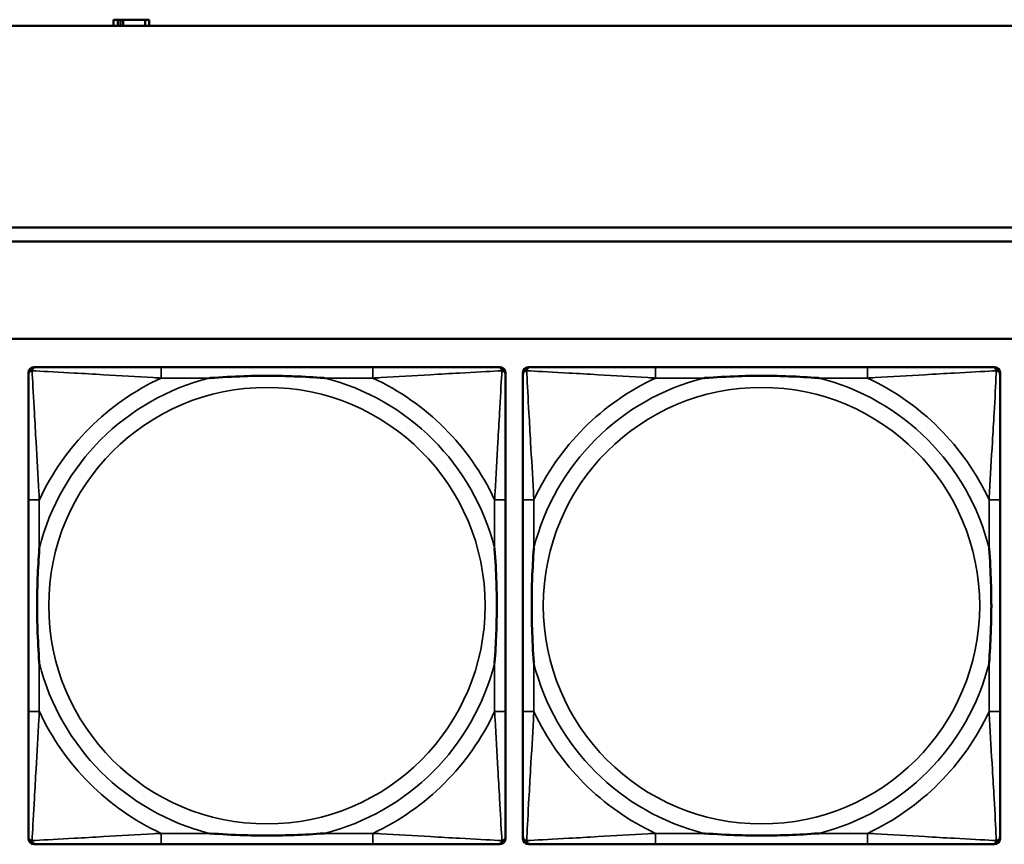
# Model space of a CAD drawing. Header units: inches. Extents: x 1.9 to 64.4, y 1.6 to 69.2.
# Tile 229 of 256: x 38.1 to 39.5, y 58.1 to 59.3. Entities that reach past the tile are written whole.
import ezdxf

# ---------------------------------------------------------------- set-up
doc = ezdxf.new("R2010")
doc.units = ezdxf.units.IN
doc.header["$MEASUREMENT"] = 0
doc.layers.add('Visible (ANSI)', color=7, linetype='Continuous', lineweight=50)
doc.layers.add('Visible Narrow (ANSI)', color=7, linetype='Continuous', lineweight=35)

msp = doc.modelspace()

# ---------------------------------------------------------------- linework, layer by layer
at = {"layer": 'Visible (ANSI)'}
for p, q in [((38.1954, 59.2746), (38.1896, 59.2746)), ((38.1896, 59.2746), (38.1896, 59.266)), ((38.1954, 59.2746), (38.1994, 59.2746)), ((38.1954, 59.266), (38.1954, 59.2746)), ((38.1994, 59.266), (38.1994, 59.2746)), ((38.1994, 59.2746), (38.2035, 59.2746)), ((38.2035, 59.2746), (38.2035, 59.266)), ((38.2035, 59.2746), (38.2347, 59.2746)), ((38.2347, 59.2746), (38.2347, 59.266)), ((38.2406, 59.2746), (38.2347, 59.2746)), ((38.2406, 59.266), (38.2406, 59.2746)), ((39.4857, 59.266), (36.9175, 59.266)), ((34.9375, 58.9763), (45.17, 58.9763)), ((45.17, 58.9563), (34.9375, 58.9563)), ((22.395, 58.8163), (45.17, 58.8163)), ((38.0672, 58.0989), (38.0672, 58.7681)), ((38.0751, 58.776), (38.079, 58.776)), ((38.5617, 58.776), (38.2577, 58.776)), ((38.7404, 58.776), (38.7443, 58.776)), ((38.7522, 58.7681), (38.7522, 58.7642)), ((38.7772, 58.0989), (38.7772, 58.7681)), ((38.7851, 58.776), (38.789, 58.776)), ((39.2717, 58.776), (38.9677, 58.776)), ((39.4504, 58.776), (39.4543, 58.776)), ((39.4622, 58.7681), (39.4622, 58.7642)), ((38.0672, 58.5855), (38.0672, 58.2815)), ((38.7522, 58.2815), (38.7522, 58.5855)), ((38.7772, 58.5855), (38.7772, 58.2815)), ((39.4622, 58.2815), (39.4622, 58.5855)), ((38.7522, 58.1028), (38.7522, 58.0989)), ((39.4622, 58.1028), (39.4622, 58.0989)), ((38.7443, 58.091), (38.0751, 58.091)), ((38.2577, 58.091), (38.5617, 58.091)), ((39.4543, 58.091), (38.7851, 58.091)), ((38.9677, 58.091), (39.2717, 58.091))]:
    msp.add_line(p, q, dxfattribs=at)
for centre, radius, start, end in [((38.0751, 58.7681), 0.00787, 90, 180), ((38.079, 58.7642), 0.0118, 90, 180), ((38.7404, 58.7642), 0.0118, 0, 90), ((38.7443, 58.7681), 0.00787, 0, 90), ((38.7851, 58.7681), 0.00787, 90, 180), ((38.789, 58.7642), 0.0118, 90, 180), ((39.4504, 58.7642), 0.0118, 0, 90), ((39.4543, 58.7681), 0.00787, 0, 90), ((38.079, 58.1028), 0.0118, 180, 270), ((38.7404, 58.1028), 0.0118, 270, 360), ((38.789, 58.1028), 0.0118, 180, 270), ((39.4504, 58.1028), 0.0118, 270, 360), ((38.0751, 58.0989), 0.00787, 180, 270), ((38.7443, 58.0989), 0.00787, 270, 0), ((38.7851, 58.0989), 0.00787, 180, 270), ((39.4543, 58.0989), 0.00787, 270, 0)]:
    msp.add_arc(centre, radius, start, end, dxfattribs=at)
for points, knots in [([(38.0672, 58.7642), (38.0672, 58.7493), (38.0672, 58.7077), (38.0672, 58.6671), (38.0672, 58.6405), (38.0672, 58.6127), (38.0672, 58.5855)], [-0.5252205, -0.5252205, -0.5252205, -0.5252205, -0.20743, -0.20743, -0.20743, 0, 0, 0, 0]), ([(38.2577, 58.776), (38.2542, 58.776), (38.2506, 58.776), (38.247, 58.776), (38.2138, 58.776), (38.1801, 58.776), (38.1492, 58.776), (38.1223, 58.776), (38.0967, 58.776), (38.0833, 58.776), (38.0817, 58.776), (38.0802, 58.776), (38.079, 58.776)], [0, 0, 0, 0, 0.0272471, 0.0272471, 0.0272471, 0.2790553, 0.2790553, 0.2790553, 0.4988354, 0.4988354, 0.4988354, 0.5252205, 0.5252205, 0.5252205, 0.5252205]), ([(38.7404, 58.776), (38.7255, 58.776), (38.6839, 58.776), (38.6433, 58.776), (38.6167, 58.776), (38.5889, 58.776), (38.5617, 58.776)], [-0.5252205, -0.5252205, -0.5252205, -0.5252205, -0.20743, -0.20743, -0.20743, 0, 0, 0, 0]), ([(38.7522, 58.5855), (38.7522, 58.589), (38.7522, 58.5926), (38.7522, 58.5962), (38.7522, 58.6294), (38.7522, 58.6631), (38.7522, 58.694), (38.7522, 58.7209), (38.7522, 58.7465), (38.7522, 58.7599), (38.7522, 58.7615), (38.7522, 58.763), (38.7522, 58.7642)], [0, 0, 0, 0, 0.0272471, 0.0272471, 0.0272471, 0.2790553, 0.2790553, 0.2790553, 0.4988354, 0.4988354, 0.4988354, 0.5252205, 0.5252205, 0.5252205, 0.5252205]), ([(38.7772, 58.7642), (38.7772, 58.7493), (38.7772, 58.7077), (38.7772, 58.6671), (38.7772, 58.6405), (38.7772, 58.6127), (38.7772, 58.5855)], [-0.5252205, -0.5252205, -0.5252205, -0.5252205, -0.20743, -0.20743, -0.20743, 0, 0, 0, 0]), ([(38.9677, 58.776), (38.9642, 58.776), (38.9606, 58.776), (38.957, 58.776), (38.9238, 58.776), (38.8901, 58.776), (38.8592, 58.776), (38.8323, 58.776), (38.8067, 58.776), (38.7933, 58.776), (38.7917, 58.776), (38.7902, 58.776), (38.789, 58.776)], [0, 0, 0, 0, 0.0272471, 0.0272471, 0.0272471, 0.2790553, 0.2790553, 0.2790553, 0.4988354, 0.4988354, 0.4988354, 0.5252205, 0.5252205, 0.5252205, 0.5252205]), ([(39.4504, 58.776), (39.4355, 58.776), (39.3939, 58.776), (39.3533, 58.776), (39.3267, 58.776), (39.2989, 58.776), (39.2717, 58.776)], [-0.5252205, -0.5252205, -0.5252205, -0.5252205, -0.20743, -0.20743, -0.20743, 0, 0, 0, 0]), ([(39.4622, 58.5855), (39.4622, 58.589), (39.4622, 58.5926), (39.4622, 58.5962), (39.4622, 58.6294), (39.4622, 58.6631), (39.4622, 58.694), (39.4622, 58.7209), (39.4622, 58.7465), (39.4622, 58.7599), (39.4622, 58.7615), (39.4622, 58.763), (39.4622, 58.7642)], [0, 0, 0, 0, 0.0272471, 0.0272471, 0.0272471, 0.2790553, 0.2790553, 0.2790553, 0.4988354, 0.4988354, 0.4988354, 0.5252205, 0.5252205, 0.5252205, 0.5252205]), ([(38.327, 58.7603), (38.3274, 58.7603), (38.3278, 58.7603), (38.3443, 58.7616), (38.3604, 58.7624), (38.3834, 58.7631), (38.3901, 58.7633), (38.3992, 58.7634), (38.4017, 58.7634), (38.4058, 58.7634), (38.4074, 58.7634), (38.4105, 58.7634), (38.412, 58.7634), (38.4156, 58.7634), (38.4177, 58.7634), (38.4238, 58.7634), (38.428, 58.7633), (38.4377, 58.7631), (38.4433, 58.7629), (38.4631, 58.7622), (38.4771, 58.7614), (38.4916, 58.7603), (38.492, 58.7603), (38.4925, 58.7603)], [-0.416114, -0.416114, -0.416114, -0.416114, -0.4127691, -0.4127691, -0.2896446, -0.2896446, -0.2388934, -0.2388934, -0.2201881, -0.2201881, -0.2080204, -0.2080204, -0.196499, -0.196499, -0.1809939, -0.1809939, -0.149741, -0.149741, -0.1073162, -0.1073162, 0, 0, 0.0033356, 0.0033356, 0.0033356, 0.0033356]), ([(39.037, 58.7603), (39.0374, 58.7603), (39.0378, 58.7603), (39.0543, 58.7616), (39.0704, 58.7624), (39.0934, 58.7631), (39.1001, 58.7633), (39.1092, 58.7634), (39.1117, 58.7634), (39.1158, 58.7634), (39.1174, 58.7634), (39.1205, 58.7634), (39.122, 58.7634), (39.1256, 58.7634), (39.1277, 58.7634), (39.1338, 58.7634), (39.138, 58.7633), (39.1477, 58.7631), (39.1533, 58.7629), (39.1731, 58.7622), (39.1871, 58.7614), (39.2016, 58.7603), (39.202, 58.7603), (39.2025, 58.7603)], [-0.416114, -0.416114, -0.416114, -0.416114, -0.4127691, -0.4127691, -0.2896446, -0.2896446, -0.2388934, -0.2388934, -0.2201881, -0.2201881, -0.2080204, -0.2080204, -0.196499, -0.196499, -0.1809939, -0.1809939, -0.149741, -0.149741, -0.1073162, -0.1073162, 0, 0, 0.0033356, 0.0033356, 0.0033356, 0.0033356]), ([(38.0829, 58.3508), (38.0829, 58.3512), (38.0829, 58.3516), (38.0816, 58.3681), (38.0808, 58.3842), (38.0801, 58.4071), (38.0799, 58.4138), (38.0798, 58.423), (38.0798, 58.4255), (38.0798, 58.4296), (38.0798, 58.4312), (38.0798, 58.4343), (38.0798, 58.4358), (38.0798, 58.4394), (38.0798, 58.4415), (38.0798, 58.4476), (38.0799, 58.4518), (38.0801, 58.4615), (38.0803, 58.4671), (38.081, 58.4869), (38.0818, 58.5009), (38.0829, 58.5154), (38.0829, 58.5158), (38.0829, 58.5162)], [-0.416114, -0.416114, -0.416114, -0.416114, -0.4127691, -0.4127691, -0.2896446, -0.2896446, -0.2388934, -0.2388934, -0.2201881, -0.2201881, -0.2080204, -0.2080204, -0.196499, -0.196499, -0.1809939, -0.1809939, -0.149741, -0.149741, -0.1073162, -0.1073162, 0, 0, 0.0033356, 0.0033356, 0.0033356, 0.0033356]), ([(38.7365, 58.5162), (38.7365, 58.5158), (38.7365, 58.5154), (38.7378, 58.4989), (38.7386, 58.4828), (38.7394, 58.4599), (38.7395, 58.4532), (38.7396, 58.444), (38.7396, 58.4415), (38.7396, 58.4374), (38.7397, 58.4358), (38.7397, 58.4327), (38.7397, 58.4312), (38.7396, 58.4276), (38.7396, 58.4256), (38.7396, 58.4194), (38.7395, 58.4152), (38.7393, 58.4055), (38.7391, 58.3999), (38.7384, 58.3802), (38.7376, 58.3661), (38.7365, 58.3516), (38.7365, 58.3512), (38.7365, 58.3508)], [-0.416114, -0.416114, -0.416114, -0.416114, -0.4127691, -0.4127691, -0.2896446, -0.2896446, -0.2388934, -0.2388934, -0.2201881, -0.2201881, -0.2080204, -0.2080204, -0.196499, -0.196499, -0.1809939, -0.1809939, -0.149741, -0.149741, -0.1073162, -0.1073162, 0, 0, 0.0033356, 0.0033356, 0.0033356, 0.0033356]), ([(38.7929, 58.3508), (38.7929, 58.3512), (38.7929, 58.3516), (38.7916, 58.3681), (38.7908, 58.3842), (38.7901, 58.4071), (38.7899, 58.4138), (38.7898, 58.423), (38.7898, 58.4255), (38.7898, 58.4296), (38.7898, 58.4312), (38.7898, 58.4343), (38.7898, 58.4358), (38.7898, 58.4394), (38.7898, 58.4415), (38.7898, 58.4476), (38.7899, 58.4518), (38.7901, 58.4615), (38.7903, 58.4671), (38.791, 58.4869), (38.7918, 58.5009), (38.7929, 58.5154), (38.7929, 58.5158), (38.7929, 58.5162)], [-0.416114, -0.416114, -0.416114, -0.416114, -0.4127691, -0.4127691, -0.2896446, -0.2896446, -0.2388934, -0.2388934, -0.2201881, -0.2201881, -0.2080204, -0.2080204, -0.196499, -0.196499, -0.1809939, -0.1809939, -0.149741, -0.149741, -0.1073162, -0.1073162, 0, 0, 0.0033356, 0.0033356, 0.0033356, 0.0033356]), ([(39.4465, 58.5162), (39.4465, 58.5158), (39.4465, 58.5154), (39.4478, 58.4989), (39.4486, 58.4828), (39.4494, 58.4599), (39.4495, 58.4532), (39.4496, 58.444), (39.4496, 58.4415), (39.4496, 58.4374), (39.4497, 58.4358), (39.4497, 58.4327), (39.4497, 58.4312), (39.4496, 58.4276), (39.4496, 58.4256), (39.4496, 58.4194), (39.4495, 58.4152), (39.4493, 58.4055), (39.4491, 58.3999), (39.4484, 58.3802), (39.4476, 58.3661), (39.4465, 58.3516), (39.4465, 58.3512), (39.4465, 58.3508)], [-0.416114, -0.416114, -0.416114, -0.416114, -0.4127691, -0.4127691, -0.2896446, -0.2896446, -0.2388934, -0.2388934, -0.2201881, -0.2201881, -0.2080204, -0.2080204, -0.196499, -0.196499, -0.1809939, -0.1809939, -0.149741, -0.149741, -0.1073162, -0.1073162, 0, 0, 0.0033356, 0.0033356, 0.0033356, 0.0033356]), ([(38.0672, 58.2815), (38.0672, 58.2543), (38.0672, 58.2265), (38.0672, 58.1999), (38.0672, 58.1593), (38.0672, 58.1177), (38.0672, 58.1028)], [3.9382945, 3.9382945, 3.9382945, 3.9382945, 4.1457245, 4.1457245, 4.1457245, 4.463515, 4.463515, 4.463515, 4.463515]), ([(38.7522, 58.1028), (38.7522, 58.1177), (38.7522, 58.1593), (38.7522, 58.1999), (38.7522, 58.2265), (38.7522, 58.2543), (38.7522, 58.2815)], [-0.5252205, -0.5252205, -0.5252205, -0.5252205, -0.20743, -0.20743, -0.20743, 0, 0, 0, 0]), ([(38.7772, 58.2815), (38.7772, 58.2543), (38.7772, 58.2265), (38.7772, 58.1999), (38.7772, 58.1593), (38.7772, 58.1177), (38.7772, 58.1028)], [3.9382945, 3.9382945, 3.9382945, 3.9382945, 4.1457245, 4.1457245, 4.1457245, 4.463515, 4.463515, 4.463515, 4.463515]), ([(39.4622, 58.1028), (39.4622, 58.1177), (39.4622, 58.1593), (39.4622, 58.1999), (39.4622, 58.2265), (39.4622, 58.2543), (39.4622, 58.2815)], [-0.5252205, -0.5252205, -0.5252205, -0.5252205, -0.20743, -0.20743, -0.20743, 0, 0, 0, 0]), ([(38.4925, 58.1067), (38.492, 58.1067), (38.4916, 58.1067), (38.4771, 58.1056), (38.4631, 58.1048), (38.4433, 58.1041), (38.4377, 58.1039), (38.428, 58.1037), (38.4238, 58.1036), (38.4177, 58.1036), (38.4156, 58.1036), (38.412, 58.1036), (38.4105, 58.1036), (38.4074, 58.1036), (38.4058, 58.1036), (38.4017, 58.1036), (38.3992, 58.1036), (38.3901, 58.1037), (38.3834, 58.1039), (38.3604, 58.1046), (38.3443, 58.1054), (38.3278, 58.1067), (38.3274, 58.1067), (38.327, 58.1067)], [-0.4149464, -0.4149464, -0.4149464, -0.4149464, -0.41162, -0.41162, -0.3046026, -0.3046026, -0.2622958, -0.2622958, -0.23113, -0.23113, -0.215668, -0.215668, -0.2041787, -0.2041787, -0.1920448, -0.1920448, -0.1733916, -0.1733916, -0.1227817, -0.1227817, 0, 0, 0.0033356, 0.0033356, 0.0033356, 0.0033356]), ([(39.2025, 58.1067), (39.202, 58.1067), (39.2016, 58.1067), (39.1871, 58.1056), (39.1731, 58.1048), (39.1533, 58.1041), (39.1477, 58.1039), (39.138, 58.1037), (39.1338, 58.1036), (39.1277, 58.1036), (39.1256, 58.1036), (39.122, 58.1036), (39.1205, 58.1036), (39.1174, 58.1036), (39.1158, 58.1036), (39.1117, 58.1036), (39.1092, 58.1036), (39.1001, 58.1037), (39.0934, 58.1039), (39.0704, 58.1046), (39.0543, 58.1054), (39.0378, 58.1067), (39.0374, 58.1067), (39.037, 58.1067)], [-0.4149464, -0.4149464, -0.4149464, -0.4149464, -0.41162, -0.41162, -0.3046026, -0.3046026, -0.2622958, -0.2622958, -0.23113, -0.23113, -0.215668, -0.215668, -0.2041787, -0.2041787, -0.1920448, -0.1920448, -0.1733916, -0.1733916, -0.1227817, -0.1227817, 0, 0, 0.0033356, 0.0033356, 0.0033356, 0.0033356]), ([(38.079, 58.091), (38.0939, 58.091), (38.1355, 58.091), (38.1761, 58.091), (38.2027, 58.091), (38.2305, 58.091), (38.2577, 58.091)], [-0.5252205, -0.5252205, -0.5252205, -0.5252205, -0.20743, -0.20743, -0.20743, 0, 0, 0, 0]), ([(38.5617, 58.091), (38.5889, 58.091), (38.6167, 58.091), (38.6433, 58.091), (38.6839, 58.091), (38.7255, 58.091), (38.7404, 58.091)], [3.9382945, 3.9382945, 3.9382945, 3.9382945, 4.1457245, 4.1457245, 4.1457245, 4.463515, 4.463515, 4.463515, 4.463515]), ([(38.789, 58.091), (38.8039, 58.091), (38.8455, 58.091), (38.8861, 58.091), (38.9127, 58.091), (38.9405, 58.091), (38.9677, 58.091)], [-0.5252205, -0.5252205, -0.5252205, -0.5252205, -0.20743, -0.20743, -0.20743, 0, 0, 0, 0]), ([(39.2717, 58.091), (39.2989, 58.091), (39.3267, 58.091), (39.3533, 58.091), (39.3939, 58.091), (39.4355, 58.091), (39.4504, 58.091)], [3.9382945, 3.9382945, 3.9382945, 3.9382945, 4.1457245, 4.1457245, 4.1457245, 4.463515, 4.463515, 4.463515, 4.463515])]:
    msp.add_open_spline(points, degree=3, knots=knots, dxfattribs=at)
at = {"layer": 'Visible Narrow (ANSI)'}
for p, q in [((38.2577, 58.776), (38.2577, 58.7603)), ((38.5617, 58.776), (38.5617, 58.7603)), ((38.9677, 58.776), (38.9677, 58.7603)), ((39.2717, 58.776), (39.2717, 58.7603)), ((38.2577, 58.7603), (38.327, 58.7603)), ((38.4925, 58.7603), (38.5617, 58.7603)), ((38.9677, 58.7603), (39.037, 58.7603)), ((39.2025, 58.7603), (39.2717, 58.7603)), ((38.0829, 58.5855), (38.0672, 58.5855)), ((38.0829, 58.5162), (38.0829, 58.5855)), ((38.7522, 58.5855), (38.7365, 58.5855)), ((38.7365, 58.5855), (38.7365, 58.5162)), ((38.7929, 58.5855), (38.7772, 58.5855)), ((38.7929, 58.5162), (38.7929, 58.5855)), ((39.4622, 58.5855), (39.4465, 58.5855)), ((39.4465, 58.5855), (39.4465, 58.5162)), ((38.0829, 58.2815), (38.0829, 58.3508)), ((38.7365, 58.3508), (38.7365, 58.2815)), ((38.7929, 58.2815), (38.7929, 58.3508)), ((39.4465, 58.3508), (39.4465, 58.2815)), ((38.0829, 58.2815), (38.0672, 58.2815)), ((38.7522, 58.2815), (38.7365, 58.2815)), ((38.7929, 58.2815), (38.7772, 58.2815)), ((39.4622, 58.2815), (39.4465, 58.2815)), ((38.2577, 58.1067), (38.2577, 58.091)), ((38.327, 58.1067), (38.2577, 58.1067)), ((38.5617, 58.1067), (38.4925, 58.1067)), ((38.5617, 58.1067), (38.5617, 58.091)), ((38.9677, 58.1067), (38.9677, 58.091)), ((39.037, 58.1067), (38.9677, 58.1067)), ((39.2717, 58.1067), (39.2025, 58.1067)), ((39.2717, 58.1067), (39.2717, 58.091))]:
    msp.add_line(p, q, dxfattribs=at)
for centre in [(38.4097, 58.4335), (39.1197, 58.4335)]:
    msp.add_circle(centre, 0.3133, dxfattribs=at)
for centre, radius, start, end in [((38.4097, 58.4335), 0.3371, 104.2103, 165.7897), ((38.4097, 58.4335), 0.3604, 114.9407, 155.0593), ((38.4097, 58.4335), 0.3371, 14.2103, 75.7897), ((38.4097, 58.4335), 0.3604, 24.9407, 65.0593), ((39.1197, 58.4335), 0.3371, 104.2103, 165.7897), ((39.1197, 58.4335), 0.3604, 114.9407, 155.0593), ((39.1197, 58.4335), 0.3371, 14.2103, 75.7897), ((39.1197, 58.4335), 0.3604, 24.9407, 65.0593), ((38.4097, 58.4335), 0.3371, 194.2103, 255.7897), ((38.4097, 58.4335), 0.3371, 284.2103, 345.7897), ((39.1197, 58.4335), 0.3371, 194.2103, 255.7897), ((39.1197, 58.4335), 0.3371, 284.2103, 345.7897), ((38.4097, 58.4335), 0.3604, 204.9407, 245.0593), ((38.4097, 58.4335), 0.3604, 294.9407, 335.0593), ((39.1197, 58.4335), 0.3604, 204.9407, 245.0593), ((39.1197, 58.4335), 0.3604, 294.9407, 335.0593)]:
    msp.add_arc(centre, radius, start, end, dxfattribs=at)
for points, knots in [([(38.0672, 58.7642), (38.0672, 58.7648), (38.0673, 58.7654), (38.0675, 58.7664), (38.0677, 58.7668), (38.068, 58.7675), (38.0681, 58.7677), (38.0684, 58.7681), (38.0685, 58.7682), (38.0688, 58.7686), (38.0691, 58.7689), (38.0698, 58.7695), (38.0703, 58.7698), (38.0714, 58.7703), (38.0719, 58.7706), (38.0725, 58.7707)], [-0.02627331, -0.02627331, -0.02627331, -0.02627331, -0.02158775, -0.02158775, -0.01736415, -0.01736415, -0.0147244, -0.0147244, -0.01307456, -0.01307456, -0.00977487, -0.00977487, -0.00449537, -0.00449537, 0.00012419, 0.00012419, 0.00012419, 0.00012419]), ([(38.0725, 58.7707), (38.0727, 58.7713), (38.0729, 58.7719), (38.0734, 58.7729), (38.0737, 58.7734), (38.0743, 58.7741), (38.0746, 58.7744), (38.075, 58.7747), (38.0751, 58.7748), (38.0755, 58.7751), (38.0758, 58.7752), (38.0764, 58.7755), (38.0768, 58.7757), (38.0778, 58.7759), (38.0784, 58.776), (38.079, 58.776)], [-0.00012419, -0.00012419, -0.00012419, -0.00012419, 0.00449537, 0.00449537, 0.00977487, 0.00977487, 0.01307456, 0.01307456, 0.0147244, 0.0147244, 0.01736415, 0.01736415, 0.02158775, 0.02158775, 0.02627331, 0.02627331, 0.02627331, 0.02627331]), ([(38.0829, 58.5855), (38.0827, 58.5892), (38.0825, 58.593), (38.081, 58.6203), (38.0796, 58.6445), (38.0774, 58.6824), (38.0766, 58.6964), (38.0746, 58.7316), (38.0735, 58.7518), (38.0727, 58.7672), (38.0726, 58.769), (38.0725, 58.7707)], [0, 0, 0, 0, 0.0278591, 0.0278591, 0.201273, 0.201273, 0.3066357, 0.3066357, 0.475216, 0.475216, 0.5007189, 0.5007189, 0.5007189, 0.5007189]), ([(38.0725, 58.7707), (38.0742, 58.7706), (38.076, 58.7705), (38.0914, 58.7697), (38.1116, 58.7687), (38.1468, 58.7667), (38.1608, 58.7658), (38.1987, 58.7636), (38.2229, 58.7622), (38.2502, 58.7607), (38.254, 58.7605), (38.2577, 58.7603)], [-0.5007189, -0.5007189, -0.5007189, -0.5007189, -0.475216, -0.475216, -0.3066357, -0.3066357, -0.201273, -0.201273, -0.0278591, -0.0278591, 0, 0, 0, 0]), ([(38.5617, 58.7603), (38.5654, 58.7605), (38.5692, 58.7607), (38.5965, 58.7622), (38.6207, 58.7636), (38.6586, 58.7658), (38.6726, 58.7667), (38.7079, 58.7687), (38.728, 58.7697), (38.7434, 58.7705), (38.7452, 58.7706), (38.7469, 58.7707)], [0, 0, 0, 0, 0.0278591, 0.0278591, 0.201273, 0.201273, 0.3066357, 0.3066357, 0.475216, 0.475216, 0.5007189, 0.5007189, 0.5007189, 0.5007189]), ([(38.7469, 58.7707), (38.7469, 58.769), (38.7468, 58.7672), (38.7459, 58.7518), (38.7449, 58.7316), (38.7429, 58.6964), (38.742, 58.6824), (38.7398, 58.6445), (38.7384, 58.6203), (38.7369, 58.593), (38.7367, 58.5892), (38.7365, 58.5855)], [-0.5007189, -0.5007189, -0.5007189, -0.5007189, -0.475216, -0.475216, -0.3066357, -0.3066357, -0.201273, -0.201273, -0.0278591, -0.0278591, 0, 0, 0, 0]), ([(38.7404, 58.776), (38.741, 58.776), (38.7416, 58.7759), (38.7426, 58.7757), (38.743, 58.7755), (38.7437, 58.7752), (38.7439, 58.7751), (38.7443, 58.7748), (38.7444, 58.7747), (38.7448, 58.7744), (38.7451, 58.7741), (38.7457, 58.7734), (38.746, 58.7729), (38.7465, 58.7719), (38.7468, 58.7713), (38.7469, 58.7707)], [-0.02627331, -0.02627331, -0.02627331, -0.02627331, -0.02158775, -0.02158775, -0.01736415, -0.01736415, -0.0147244, -0.0147244, -0.01307456, -0.01307456, -0.00977487, -0.00977487, -0.00449537, -0.00449537, 0.00012419, 0.00012419, 0.00012419, 0.00012419]), ([(38.7469, 58.7707), (38.7475, 58.7706), (38.7481, 58.7703), (38.7491, 58.7698), (38.7496, 58.7695), (38.7503, 58.7689), (38.7506, 58.7686), (38.7509, 58.7682), (38.751, 58.7681), (38.7513, 58.7677), (38.7514, 58.7675), (38.7517, 58.7668), (38.7519, 58.7664), (38.7522, 58.7654), (38.7522, 58.7648), (38.7522, 58.7642)], [-0.00012419, -0.00012419, -0.00012419, -0.00012419, 0.00449537, 0.00449537, 0.00977487, 0.00977487, 0.01307456, 0.01307456, 0.0147244, 0.0147244, 0.01736415, 0.01736415, 0.02158775, 0.02158775, 0.02627331, 0.02627331, 0.02627331, 0.02627331]), ([(38.7772, 58.7642), (38.7772, 58.7648), (38.7773, 58.7654), (38.7775, 58.7664), (38.7777, 58.7668), (38.778, 58.7675), (38.7781, 58.7677), (38.7784, 58.7681), (38.7785, 58.7682), (38.7788, 58.7686), (38.7791, 58.7689), (38.7798, 58.7695), (38.7803, 58.7698), (38.7814, 58.7703), (38.7819, 58.7706), (38.7825, 58.7707)], [-0.02627331, -0.02627331, -0.02627331, -0.02627331, -0.02158775, -0.02158775, -0.01736415, -0.01736415, -0.0147244, -0.0147244, -0.01307456, -0.01307456, -0.00977487, -0.00977487, -0.00449537, -0.00449537, 0.00012419, 0.00012419, 0.00012419, 0.00012419]), ([(38.7825, 58.7707), (38.7827, 58.7713), (38.7829, 58.7719), (38.7834, 58.7729), (38.7837, 58.7734), (38.7843, 58.7741), (38.7846, 58.7744), (38.785, 58.7747), (38.7851, 58.7748), (38.7855, 58.7751), (38.7858, 58.7752), (38.7864, 58.7755), (38.7868, 58.7757), (38.7878, 58.7759), (38.7884, 58.776), (38.789, 58.776)], [-0.00012419, -0.00012419, -0.00012419, -0.00012419, 0.00449537, 0.00449537, 0.00977487, 0.00977487, 0.01307456, 0.01307456, 0.0147244, 0.0147244, 0.01736415, 0.01736415, 0.02158775, 0.02158775, 0.02627331, 0.02627331, 0.02627331, 0.02627331]), ([(38.7929, 58.5855), (38.7927, 58.5892), (38.7925, 58.593), (38.791, 58.6203), (38.7896, 58.6445), (38.7874, 58.6824), (38.7866, 58.6964), (38.7846, 58.7316), (38.7835, 58.7518), (38.7827, 58.7672), (38.7826, 58.769), (38.7825, 58.7707)], [0, 0, 0, 0, 0.0278591, 0.0278591, 0.201273, 0.201273, 0.3066357, 0.3066357, 0.475216, 0.475216, 0.5007189, 0.5007189, 0.5007189, 0.5007189]), ([(38.7825, 58.7707), (38.7842, 58.7706), (38.786, 58.7705), (38.8014, 58.7697), (38.8216, 58.7687), (38.8568, 58.7667), (38.8708, 58.7658), (38.9087, 58.7636), (38.9329, 58.7622), (38.9602, 58.7607), (38.964, 58.7605), (38.9677, 58.7603)], [-0.5007189, -0.5007189, -0.5007189, -0.5007189, -0.475216, -0.475216, -0.3066357, -0.3066357, -0.201273, -0.201273, -0.0278591, -0.0278591, 0, 0, 0, 0]), ([(39.2717, 58.7603), (39.2754, 58.7605), (39.2792, 58.7607), (39.3065, 58.7622), (39.3307, 58.7636), (39.3686, 58.7658), (39.3826, 58.7667), (39.4179, 58.7687), (39.438, 58.7697), (39.4534, 58.7705), (39.4552, 58.7706), (39.4569, 58.7707)], [0, 0, 0, 0, 0.0278591, 0.0278591, 0.201273, 0.201273, 0.3066357, 0.3066357, 0.475216, 0.475216, 0.5007189, 0.5007189, 0.5007189, 0.5007189]), ([(39.4569, 58.7707), (39.4569, 58.769), (39.4568, 58.7672), (39.4559, 58.7518), (39.4549, 58.7316), (39.4529, 58.6964), (39.452, 58.6824), (39.4498, 58.6445), (39.4484, 58.6203), (39.4469, 58.593), (39.4467, 58.5892), (39.4465, 58.5855)], [-0.5007189, -0.5007189, -0.5007189, -0.5007189, -0.475216, -0.475216, -0.3066357, -0.3066357, -0.201273, -0.201273, -0.0278591, -0.0278591, 0, 0, 0, 0]), ([(39.4504, 58.776), (39.451, 58.776), (39.4516, 58.7759), (39.4526, 58.7757), (39.453, 58.7755), (39.4537, 58.7752), (39.4539, 58.7751), (39.4543, 58.7748), (39.4544, 58.7747), (39.4548, 58.7744), (39.4551, 58.7741), (39.4557, 58.7734), (39.456, 58.7729), (39.4565, 58.7719), (39.4568, 58.7713), (39.4569, 58.7707)], [-0.02627331, -0.02627331, -0.02627331, -0.02627331, -0.02158775, -0.02158775, -0.01736415, -0.01736415, -0.0147244, -0.0147244, -0.01307456, -0.01307456, -0.00977487, -0.00977487, -0.00449537, -0.00449537, 0.00012419, 0.00012419, 0.00012419, 0.00012419]), ([(39.4569, 58.7707), (39.4575, 58.7706), (39.4581, 58.7703), (39.4591, 58.7698), (39.4596, 58.7695), (39.4603, 58.7689), (39.4606, 58.7686), (39.4609, 58.7682), (39.461, 58.7681), (39.4613, 58.7677), (39.4614, 58.7675), (39.4617, 58.7668), (39.4619, 58.7664), (39.4622, 58.7654), (39.4622, 58.7648), (39.4622, 58.7642)], [-0.00012419, -0.00012419, -0.00012419, -0.00012419, 0.00449537, 0.00449537, 0.00977487, 0.00977487, 0.01307456, 0.01307456, 0.0147244, 0.0147244, 0.01736415, 0.01736415, 0.02158775, 0.02158775, 0.02627331, 0.02627331, 0.02627331, 0.02627331]), ([(38.0725, 58.0963), (38.0726, 58.098), (38.0727, 58.0998), (38.0735, 58.1152), (38.0746, 58.1354), (38.0766, 58.1706), (38.0774, 58.1846), (38.0796, 58.2225), (38.081, 58.2467), (38.0825, 58.274), (38.0827, 58.2778), (38.0829, 58.2815)], [-4.4390134, -4.4390134, -4.4390134, -4.4390134, -4.4135105, -4.4135105, -4.2449302, -4.2449302, -4.1395675, -4.1395675, -3.9661536, -3.9661536, -3.9382945, -3.9382945, -3.9382945, -3.9382945]), ([(38.7365, 58.2815), (38.7367, 58.2778), (38.7369, 58.274), (38.7384, 58.2467), (38.7398, 58.2225), (38.742, 58.1846), (38.7429, 58.1706), (38.7449, 58.1354), (38.7459, 58.1152), (38.7468, 58.0998), (38.7469, 58.098), (38.7469, 58.0963)], [0, 0, 0, 0, 0.0278591, 0.0278591, 0.201273, 0.201273, 0.3066357, 0.3066357, 0.475216, 0.475216, 0.5007189, 0.5007189, 0.5007189, 0.5007189]), ([(38.7825, 58.0963), (38.7826, 58.098), (38.7827, 58.0998), (38.7835, 58.1152), (38.7846, 58.1354), (38.7866, 58.1706), (38.7874, 58.1846), (38.7896, 58.2225), (38.791, 58.2467), (38.7925, 58.274), (38.7927, 58.2778), (38.7929, 58.2815)], [-4.4390134, -4.4390134, -4.4390134, -4.4390134, -4.4135105, -4.4135105, -4.2449302, -4.2449302, -4.1395675, -4.1395675, -3.9661536, -3.9661536, -3.9382945, -3.9382945, -3.9382945, -3.9382945]), ([(39.4465, 58.2815), (39.4467, 58.2778), (39.4469, 58.274), (39.4484, 58.2467), (39.4498, 58.2225), (39.452, 58.1846), (39.4529, 58.1706), (39.4549, 58.1354), (39.4559, 58.1152), (39.4568, 58.0998), (39.4569, 58.098), (39.4569, 58.0963)], [0, 0, 0, 0, 0.0278591, 0.0278591, 0.201273, 0.201273, 0.3066357, 0.3066357, 0.475216, 0.475216, 0.5007189, 0.5007189, 0.5007189, 0.5007189]), ([(38.0725, 58.0963), (38.0719, 58.0964), (38.0714, 58.0967), (38.0703, 58.0972), (38.0698, 58.0975), (38.0691, 58.0981), (38.0688, 58.0984), (38.0685, 58.0988), (38.0684, 58.0989), (38.0681, 58.0993), (38.068, 58.0995), (38.0677, 58.1002), (38.0675, 58.1006), (38.0673, 58.1016), (38.0672, 58.1022), (38.0672, 58.1028)], [-0.00012419, -0.00012419, -0.00012419, -0.00012419, 0.00449537, 0.00449537, 0.00977487, 0.00977487, 0.01307456, 0.01307456, 0.0147244, 0.0147244, 0.01736415, 0.01736415, 0.02158775, 0.02158775, 0.02627331, 0.02627331, 0.02627331, 0.02627331]), ([(38.2577, 58.1067), (38.254, 58.1065), (38.2502, 58.1063), (38.2229, 58.1048), (38.1987, 58.1034), (38.1608, 58.1012), (38.1468, 58.1003), (38.1116, 58.0984), (38.0914, 58.0973), (38.076, 58.0965), (38.0742, 58.0964), (38.0725, 58.0963)], [0, 0, 0, 0, 0.0278591, 0.0278591, 0.201273, 0.201273, 0.3066357, 0.3066357, 0.475216, 0.475216, 0.5007189, 0.5007189, 0.5007189, 0.5007189]), ([(38.7469, 58.0963), (38.7452, 58.0964), (38.7434, 58.0965), (38.728, 58.0973), (38.7079, 58.0984), (38.6726, 58.1003), (38.6586, 58.1012), (38.6207, 58.1034), (38.5965, 58.1048), (38.5692, 58.1063), (38.5654, 58.1065), (38.5617, 58.1067)], [-4.4390134, -4.4390134, -4.4390134, -4.4390134, -4.4135105, -4.4135105, -4.2449302, -4.2449302, -4.1395675, -4.1395675, -3.9661536, -3.9661536, -3.9382945, -3.9382945, -3.9382945, -3.9382945]), ([(38.7522, 58.1028), (38.7522, 58.1022), (38.7522, 58.1016), (38.7519, 58.1006), (38.7517, 58.1002), (38.7514, 58.0995), (38.7513, 58.0993), (38.751, 58.0989), (38.7509, 58.0988), (38.7506, 58.0984), (38.7503, 58.0981), (38.7496, 58.0975), (38.7491, 58.0972), (38.7481, 58.0967), (38.7475, 58.0964), (38.7469, 58.0963)], [-0.02627331, -0.02627331, -0.02627331, -0.02627331, -0.02158775, -0.02158775, -0.01736415, -0.01736415, -0.0147244, -0.0147244, -0.01307456, -0.01307456, -0.00977487, -0.00977487, -0.00449537, -0.00449537, 0.00012419, 0.00012419, 0.00012419, 0.00012419]), ([(38.7825, 58.0963), (38.7819, 58.0964), (38.7814, 58.0967), (38.7803, 58.0972), (38.7798, 58.0975), (38.7791, 58.0981), (38.7788, 58.0984), (38.7785, 58.0988), (38.7784, 58.0989), (38.7781, 58.0993), (38.778, 58.0995), (38.7777, 58.1002), (38.7775, 58.1006), (38.7773, 58.1016), (38.7772, 58.1022), (38.7772, 58.1028)], [-0.00012419, -0.00012419, -0.00012419, -0.00012419, 0.00449537, 0.00449537, 0.00977487, 0.00977487, 0.01307456, 0.01307456, 0.0147244, 0.0147244, 0.01736415, 0.01736415, 0.02158775, 0.02158775, 0.02627331, 0.02627331, 0.02627331, 0.02627331]), ([(38.9677, 58.1067), (38.964, 58.1065), (38.9602, 58.1063), (38.9329, 58.1048), (38.9087, 58.1034), (38.8708, 58.1012), (38.8568, 58.1003), (38.8216, 58.0984), (38.8014, 58.0973), (38.786, 58.0965), (38.7842, 58.0964), (38.7825, 58.0963)], [0, 0, 0, 0, 0.0278591, 0.0278591, 0.201273, 0.201273, 0.3066357, 0.3066357, 0.475216, 0.475216, 0.5007189, 0.5007189, 0.5007189, 0.5007189]), ([(39.4569, 58.0963), (39.4552, 58.0964), (39.4534, 58.0965), (39.438, 58.0973), (39.4179, 58.0984), (39.3826, 58.1003), (39.3686, 58.1012), (39.3307, 58.1034), (39.3065, 58.1048), (39.2792, 58.1063), (39.2754, 58.1065), (39.2717, 58.1067)], [-4.4390134, -4.4390134, -4.4390134, -4.4390134, -4.4135105, -4.4135105, -4.2449302, -4.2449302, -4.1395675, -4.1395675, -3.9661536, -3.9661536, -3.9382945, -3.9382945, -3.9382945, -3.9382945]), ([(39.4622, 58.1028), (39.4622, 58.1022), (39.4622, 58.1016), (39.4619, 58.1006), (39.4617, 58.1002), (39.4614, 58.0995), (39.4613, 58.0993), (39.461, 58.0989), (39.4609, 58.0988), (39.4606, 58.0984), (39.4603, 58.0981), (39.4596, 58.0975), (39.4591, 58.0972), (39.4581, 58.0967), (39.4575, 58.0964), (39.4569, 58.0963)], [-0.02627331, -0.02627331, -0.02627331, -0.02627331, -0.02158775, -0.02158775, -0.01736415, -0.01736415, -0.0147244, -0.0147244, -0.01307456, -0.01307456, -0.00977487, -0.00977487, -0.00449537, -0.00449537, 0.00012419, 0.00012419, 0.00012419, 0.00012419]), ([(38.079, 58.091), (38.0784, 58.091), (38.0778, 58.0911), (38.0768, 58.0913), (38.0764, 58.0915), (38.0758, 58.0918), (38.0755, 58.0919), (38.0751, 58.0922), (38.075, 58.0923), (38.0746, 58.0926), (38.0743, 58.0929), (38.0737, 58.0936), (38.0734, 58.0941), (38.0729, 58.0951), (38.0727, 58.0957), (38.0725, 58.0963)], [-0.02627331, -0.02627331, -0.02627331, -0.02627331, -0.02158775, -0.02158775, -0.01736415, -0.01736415, -0.0147244, -0.0147244, -0.01307456, -0.01307456, -0.00977487, -0.00977487, -0.00449537, -0.00449537, 0.00012419, 0.00012419, 0.00012419, 0.00012419]), ([(38.7469, 58.0963), (38.7468, 58.0957), (38.7465, 58.0951), (38.746, 58.0941), (38.7457, 58.0936), (38.7451, 58.0929), (38.7448, 58.0926), (38.7444, 58.0923), (38.7443, 58.0922), (38.7439, 58.0919), (38.7437, 58.0918), (38.743, 58.0915), (38.7426, 58.0913), (38.7416, 58.0911), (38.741, 58.091), (38.7404, 58.091)], [-0.00012419, -0.00012419, -0.00012419, -0.00012419, 0.00449537, 0.00449537, 0.00977487, 0.00977487, 0.01307456, 0.01307456, 0.0147244, 0.0147244, 0.01736415, 0.01736415, 0.02158775, 0.02158775, 0.02627331, 0.02627331, 0.02627331, 0.02627331]), ([(38.789, 58.091), (38.7884, 58.091), (38.7878, 58.0911), (38.7868, 58.0913), (38.7864, 58.0915), (38.7858, 58.0918), (38.7855, 58.0919), (38.7851, 58.0922), (38.785, 58.0923), (38.7846, 58.0926), (38.7843, 58.0929), (38.7837, 58.0936), (38.7834, 58.0941), (38.7829, 58.0951), (38.7827, 58.0957), (38.7825, 58.0963)], [-0.02627331, -0.02627331, -0.02627331, -0.02627331, -0.02158775, -0.02158775, -0.01736415, -0.01736415, -0.0147244, -0.0147244, -0.01307456, -0.01307456, -0.00977487, -0.00977487, -0.00449537, -0.00449537, 0.00012419, 0.00012419, 0.00012419, 0.00012419]), ([(39.4569, 58.0963), (39.4568, 58.0957), (39.4565, 58.0951), (39.456, 58.0941), (39.4557, 58.0936), (39.4551, 58.0929), (39.4548, 58.0926), (39.4544, 58.0923), (39.4543, 58.0922), (39.4539, 58.0919), (39.4537, 58.0918), (39.453, 58.0915), (39.4526, 58.0913), (39.4516, 58.0911), (39.451, 58.091), (39.4504, 58.091)], [-0.00012419, -0.00012419, -0.00012419, -0.00012419, 0.00449537, 0.00449537, 0.00977487, 0.00977487, 0.01307456, 0.01307456, 0.0147244, 0.0147244, 0.01736415, 0.01736415, 0.02158775, 0.02158775, 0.02627331, 0.02627331, 0.02627331, 0.02627331])]:
    msp.add_open_spline(points, degree=3, knots=knots, dxfattribs=at)

doc.saveas('drawing.dxf')
